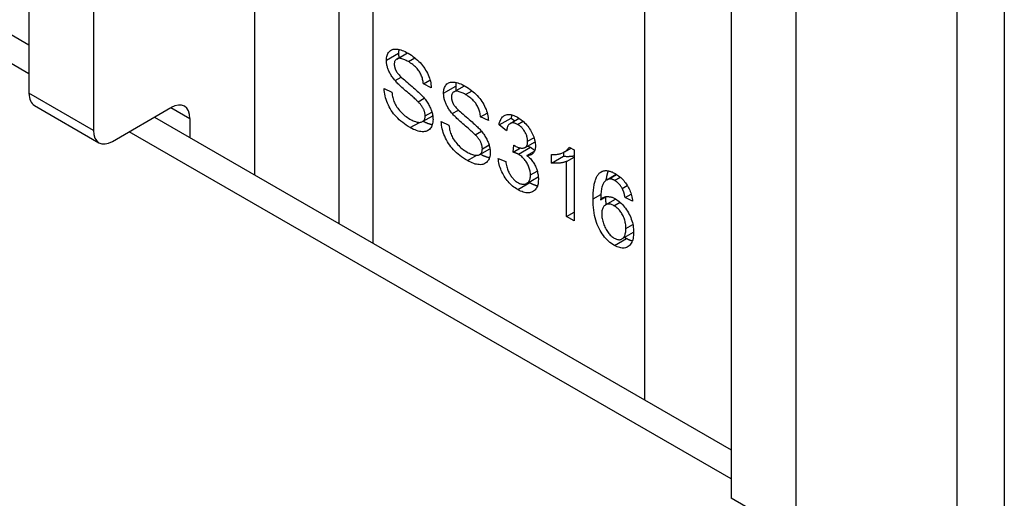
# Model space of a CAD drawing. Header units: inches. Extents: x 27 to 687, y 75 to 319.
# Tile 237 of 239: x 686.092 to 687.227, y 263.931 to 264.483. Entities that reach past the tile are written whole.
import ezdxf

# ---------------------------------------------------------------- set-up
doc = ezdxf.new("R2010")
doc.units = ezdxf.units.IN
doc.header["$MEASUREMENT"] = 0
doc.layers.add('Visible Edges(ANSI)', color=7, linetype='Continuous', lineweight=25)
doc.layers.add('Visible Tangent Edges(ANSI)', color=7, linetype='Continuous', lineweight=25)

msp = doc.modelspace()

# ---------------------------------------------------------------- linework, layer by layer
at = {"layer": 'Visible Edges(ANSI)'}
for p, q in [((640.567, 290.7442), (686.1029, 264.4541)), ((686.46, 265.2463), (686.46, 264.2479)), ((686.1029, 265.164), (686.1029, 264.3981)), ((686.1771, 265.1211), (686.1771, 264.3553)), ((687.2273, 264.9648), (687.2273, 262.9235)), ((686.9125, 264.6965), (686.9125, 263.9307)), ((686.9868, 264.6537), (686.9868, 263.8878)), ((686.5268, 264.4377), (686.5391, 264.4449)), ((686.525, 264.4128), (686.5321, 264.4168)), ((686.5576, 264.409), (686.5652, 264.4134)), ((686.5666, 264.4046), (686.5576, 264.409)), ((686.5123, 264.4035), (686.5212, 264.3993)), ((686.5927, 264.3997), (686.605, 264.4068)), ((686.5514, 264.3884), (686.5585, 264.3925)), ((686.1093, 264.3839), (686.1836, 264.3411)), ((686.1991, 264.3426), (686.2666, 264.3816)), ((686.5909, 264.3747), (686.598, 264.3788)), ((686.6235, 264.3709), (686.6311, 264.3753)), ((686.2475, 264.3706), (686.9125, 263.9866)), ((686.2885, 264.3689), (686.2885, 264.3469)), ((686.5566, 264.3654), (686.5683, 264.3722)), ((686.5782, 264.3655), (686.5871, 264.3612)), ((686.6325, 264.3666), (686.6235, 264.3709)), ((686.6448, 264.3616), (686.6587, 264.3696)), ((686.6575, 264.3632), (686.668, 264.3693)), ((686.6587, 264.3696), (686.6629, 264.3663)), ((686.6173, 264.3503), (686.6244, 264.3545)), ((686.6534, 264.3548), (686.6448, 264.3616)), ((686.675, 264.3356), (686.6863, 264.3421)), ((686.6225, 264.3274), (686.6342, 264.3341)), ((686.661, 264.3301), (686.6619, 264.3384)), ((686.661, 264.3301), (686.6695, 264.335)), ((686.677, 264.3264), (686.6857, 264.3315)), ((686.7193, 264.3301), (686.7193, 264.3256)), ((686.7201, 264.3305), (686.7277, 264.3349)), ((686.7258, 264.336), (686.7314, 264.3327)), ((686.7314, 264.3327), (686.7314, 264.2508)), ((686.6439, 264.323), (686.6526, 264.3193)), ((686.7054, 264.3176), (686.7054, 264.3273)), ((686.7054, 264.3176), (686.7193, 264.3256)), ((686.7227, 264.3196), (686.7314, 264.3246)), ((686.7227, 264.2558), (686.7227, 264.3196)), ((686.6767, 264.2941), (686.6901, 264.3018)), ((686.7689, 264.2983), (686.78, 264.3047)), ((686.7709, 264.2991), (686.7803, 264.3045)), ((686.7869, 264.2882), (686.7927, 264.2916)), ((686.7619, 264.2752), (686.7683, 264.2789)), ((686.7675, 264.2694), (686.7792, 264.2761)), ((686.7902, 264.2777), (686.7971, 264.2817)), ((686.7988, 264.2735), (686.7902, 264.2777)), ((686.7227, 264.2558), (686.7314, 264.2608)), ((686.7314, 264.2508), (686.7227, 264.2558)), ((686.7865, 264.2301), (686.8, 264.238))]:
    msp.add_line(p, q, dxfattribs=at)
at = {"layer": 'Visible Edges(ANSI)', "flags": 128}
for points in [[(686.515, 264.4363), (686.515, 264.4378), (686.5152, 264.4392), (686.5154, 264.4406), (686.5157, 264.4418), (686.5162, 264.443), (686.5167, 264.4441), (686.5173, 264.4452), (686.518, 264.4461), (686.5188, 264.4469), (686.5197, 264.4476), (686.5207, 264.4482), (686.5218, 264.4487), (686.5229, 264.449), (686.5242, 264.4491), (686.5255, 264.4492), (686.5269, 264.4491), (686.5284, 264.4489), (686.5299, 264.4486), (686.5315, 264.4482), (686.5331, 264.4477), (686.5347, 264.447), (686.5364, 264.4463), (686.5382, 264.4454), (686.5399, 264.4444)], [(686.5293, 264.4487), (686.5293, 264.4486), (686.5293, 264.4484), (686.5292, 264.4482), (686.5292, 264.4481), (686.5292, 264.4479), (686.5291, 264.4477), (686.5291, 264.4475), (686.5291, 264.4474), (686.5291, 264.4472), (686.529, 264.447), (686.529, 264.4468), (686.529, 264.4466), (686.529, 264.4464), (686.529, 264.4463), (686.529, 264.4461), (686.5289, 264.4459), (686.5289, 264.4457), (686.5289, 264.4455), (686.5289, 264.4453), (686.5289, 264.4451), (686.5289, 264.4449), (686.5289, 264.4447), (686.5289, 264.4445), (686.5289, 264.4443)], [(686.5289, 264.4443), (686.5289, 264.4441), (686.5289, 264.4439), (686.5289, 264.4437), (686.5289, 264.4435), (686.5289, 264.4433), (686.5289, 264.4431), (686.5289, 264.4429), (686.5289, 264.4426), (686.529, 264.4424), (686.529, 264.4422), (686.529, 264.442), (686.529, 264.4418), (686.529, 264.4416), (686.5291, 264.4414), (686.5291, 264.4412), (686.5291, 264.4409), (686.5291, 264.4407), (686.5292, 264.4405), (686.5292, 264.4403), (686.5292, 264.4401), (686.5293, 264.4399), (686.5293, 264.4397), (686.5293, 264.4394), (686.5294, 264.4392)], [(686.5399, 264.4444), (686.5419, 264.4432), (686.5437, 264.442), (686.5456, 264.4407), (686.5473, 264.4394), (686.549, 264.438), (686.5507, 264.4365), (686.5523, 264.435), (686.5538, 264.4335), (686.5553, 264.4318), (686.5566, 264.4302), (686.5579, 264.4285), (686.5591, 264.4268), (686.5602, 264.425), (686.5613, 264.4232), (686.5622, 264.4214), (686.5631, 264.4195), (686.5638, 264.4176), (686.5645, 264.4157), (686.5651, 264.4139), (686.5656, 264.412), (686.566, 264.4101), (686.5663, 264.4083), (686.5664, 264.4065), (686.5666, 264.4046)], [(686.525, 264.4128), (686.5242, 264.4138), (686.5234, 264.4148), (686.5226, 264.4157), (686.5219, 264.4167), (686.5212, 264.4177), (686.5206, 264.4187), (686.52, 264.4197), (686.5194, 264.4207), (686.5189, 264.4217), (686.5184, 264.4227), (686.5179, 264.4237), (686.5175, 264.4247), (686.5171, 264.4257), (686.5167, 264.4267), (686.5164, 264.4277), (686.5161, 264.4286), (686.5158, 264.4296), (686.5156, 264.4306), (686.5154, 264.4316), (686.5152, 264.4325), (686.5151, 264.4335), (686.515, 264.4344), (686.515, 264.4353), (686.515, 264.4363)], [(686.5403, 264.4347), (686.5389, 264.4354), (686.5376, 264.4361), (686.5363, 264.4367), (686.5351, 264.4372), (686.534, 264.4377), (686.5329, 264.438), (686.5319, 264.4383), (686.531, 264.4384), (686.5301, 264.4385), (686.5293, 264.4385), (686.5286, 264.4384), (686.5279, 264.4382), (686.5273, 264.438), (686.5267, 264.4377), (686.5262, 264.4373), (686.5257, 264.4369), (686.5253, 264.4365), (686.525, 264.436), (686.5247, 264.4354), (686.5244, 264.4348), (686.5242, 264.4341), (686.5241, 264.4334), (686.524, 264.4326), (686.524, 264.4318)], [(686.524, 264.4318), (686.524, 264.4315), (686.524, 264.4311), (686.524, 264.4307), (686.5241, 264.4304), (686.5241, 264.43), (686.5241, 264.4296), (686.5242, 264.4293), (686.5243, 264.4289), (686.5244, 264.4285), (686.5245, 264.4281), (686.5246, 264.4278), (686.5247, 264.4274), (686.5248, 264.427), (686.5249, 264.4267), (686.525, 264.4263), (686.5252, 264.4259), (686.5254, 264.4256), (686.5255, 264.4252), (686.5257, 264.4248), (686.5259, 264.4244), (686.5261, 264.4241), (686.5263, 264.4237), (686.5265, 264.4233), (686.5267, 264.423)], [(686.5576, 264.409), (686.5575, 264.4103), (686.5573, 264.4117), (686.557, 264.413), (686.5567, 264.4142), (686.5564, 264.4155), (686.556, 264.4167), (686.5556, 264.4179), (686.5551, 264.4191), (686.5546, 264.4203), (686.554, 264.4214), (686.5534, 264.4225), (686.5527, 264.4236), (686.552, 264.4246), (686.5512, 264.4256), (686.5503, 264.4266), (686.5495, 264.4276), (686.5485, 264.4286), (686.5475, 264.4295), (686.5464, 264.4304), (686.5453, 264.4313), (686.5442, 264.4322), (686.5429, 264.433), (686.5416, 264.4339), (686.5403, 264.4347)], [(686.5267, 264.423), (686.5272, 264.4222), (686.5279, 264.4214), (686.5286, 264.4204), (686.5295, 264.4195), (686.5305, 264.4184), (686.5316, 264.4173), (686.5329, 264.4161), (686.5343, 264.4148), (686.5357, 264.4135), (686.5373, 264.412), (686.5391, 264.4105), (686.5409, 264.409), (686.5428, 264.4074), (686.5445, 264.4059), (686.5462, 264.4045), (686.5478, 264.4031), (686.5492, 264.4018), (686.5506, 264.4006), (686.5518, 264.3994), (686.553, 264.3984), (686.5541, 264.3973), (686.555, 264.3964), (686.5559, 264.3955), (686.5566, 264.3947)], [(686.5514, 264.3884), (686.5508, 264.3889), (686.5502, 264.3895), (686.5495, 264.3902), (686.5487, 264.391), (686.5478, 264.3918), (686.5468, 264.3927), (686.5457, 264.3937), (686.5445, 264.3947), (686.5432, 264.3959), (686.5418, 264.3971), (686.5403, 264.3984), (686.5387, 264.3997), (686.5371, 264.4011), (686.5356, 264.4024), (686.5342, 264.4037), (686.5328, 264.4049), (686.5316, 264.406), (686.5304, 264.4071), (686.5293, 264.4082), (686.5283, 264.4092), (686.5273, 264.4102), (686.5265, 264.4111), (686.5257, 264.412), (686.525, 264.4128)], [(686.5809, 264.3982), (686.5809, 264.3997), (686.5811, 264.4012), (686.5813, 264.4025), (686.5816, 264.4038), (686.5821, 264.405), (686.5826, 264.4061), (686.5832, 264.4071), (686.5839, 264.408), (686.5847, 264.4089), (686.5856, 264.4096), (686.5866, 264.4102), (686.5877, 264.4106), (686.5888, 264.4109), (686.5901, 264.4111), (686.5914, 264.4111), (686.5928, 264.4111), (686.5943, 264.4109), (686.5958, 264.4106), (686.5974, 264.4101), (686.599, 264.4096), (686.6007, 264.409), (686.6023, 264.4082), (686.6041, 264.4073), (686.6058, 264.4063)], [(686.5953, 264.4107), (686.5952, 264.4105), (686.5952, 264.4103), (686.5952, 264.4102), (686.5951, 264.41), (686.5951, 264.4098), (686.5951, 264.4097), (686.595, 264.4095), (686.595, 264.4093), (686.595, 264.4091), (686.595, 264.4089), (686.5949, 264.4088), (686.5949, 264.4086), (686.5949, 264.4084), (686.5949, 264.4082), (686.5949, 264.408), (686.5949, 264.4078), (686.5948, 264.4076), (686.5948, 264.4074), (686.5948, 264.4072), (686.5948, 264.4071), (686.5948, 264.4069), (686.5948, 264.4067), (686.5948, 264.4065), (686.5948, 264.4063)], [(686.5425, 264.3585), (686.5402, 264.3599), (686.5379, 264.3613), (686.5357, 264.3628), (686.5337, 264.3644), (686.5317, 264.366), (686.5298, 264.3676), (686.5281, 264.3693), (686.5264, 264.371), (686.5248, 264.3728), (686.5233, 264.3746), (686.5219, 264.3765), (686.5206, 264.3784), (686.5194, 264.3804), (686.5183, 264.3824), (686.5172, 264.3844), (686.5162, 264.3866), (686.5154, 264.3887), (686.5146, 264.3909), (686.514, 264.393), (686.5134, 264.3951), (686.513, 264.3972), (686.5127, 264.3993), (686.5124, 264.4014), (686.5123, 264.4035)], [(686.5212, 264.3993), (686.5214, 264.3977), (686.5216, 264.3961), (686.5219, 264.3946), (686.5222, 264.3931), (686.5226, 264.3916), (686.5231, 264.3902), (686.5236, 264.3888), (686.5241, 264.3875), (686.5247, 264.3862), (686.5254, 264.3849), (686.5262, 264.3836), (686.527, 264.3823), (686.528, 264.381), (686.529, 264.3797), (686.5301, 264.3784), (686.5312, 264.3771), (686.5324, 264.3758), (686.5337, 264.3746), (686.535, 264.3734), (686.5363, 264.3723), (686.5377, 264.3712), (686.5391, 264.3702), (686.5406, 264.3693), (686.5421, 264.3684)], [(686.5909, 264.3747), (686.5901, 264.3757), (686.5893, 264.3767), (686.5885, 264.3777), (686.5878, 264.3787), (686.5871, 264.3797), (686.5865, 264.3807), (686.5859, 264.3817), (686.5853, 264.3827), (686.5848, 264.3837), (686.5843, 264.3847), (686.5838, 264.3857), (686.5834, 264.3867), (686.583, 264.3876), (686.5826, 264.3886), (686.5823, 264.3896), (686.582, 264.3906), (686.5817, 264.3916), (686.5815, 264.3925), (686.5813, 264.3935), (686.5812, 264.3945), (686.581, 264.3954), (686.581, 264.3964), (686.5809, 264.3973), (686.5809, 264.3982)], [(686.6062, 264.3966), (686.6048, 264.3974), (686.6035, 264.3981), (686.6022, 264.3987), (686.6011, 264.3992), (686.5999, 264.3996), (686.5989, 264.4), (686.5979, 264.4002), (686.5969, 264.4004), (686.596, 264.4005), (686.5952, 264.4004), (686.5945, 264.4004), (686.5938, 264.4002), (686.5932, 264.3999), (686.5926, 264.3996), (686.5921, 264.3993), (686.5916, 264.3989), (686.5912, 264.3984), (686.5909, 264.3979), (686.5906, 264.3973), (686.5903, 264.3967), (686.5901, 264.3961), (686.59, 264.3954), (686.5899, 264.3946), (686.5899, 264.3938)], [(686.5948, 264.4063), (686.5948, 264.4061), (686.5948, 264.4058), (686.5948, 264.4056), (686.5948, 264.4054), (686.5948, 264.4052), (686.5948, 264.405), (686.5948, 264.4048), (686.5949, 264.4046), (686.5949, 264.4044), (686.5949, 264.4042), (686.5949, 264.404), (686.5949, 264.4037), (686.595, 264.4035), (686.595, 264.4033), (686.595, 264.4031), (686.595, 264.4029), (686.5951, 264.4027), (686.5951, 264.4025), (686.5951, 264.4023), (686.5952, 264.402), (686.5952, 264.4018), (686.5952, 264.4016), (686.5953, 264.4014), (686.5953, 264.4012)], [(686.6058, 264.4063), (686.6078, 264.4052), (686.6097, 264.404), (686.6115, 264.4027), (686.6132, 264.4013), (686.615, 264.3999), (686.6166, 264.3985), (686.6182, 264.397), (686.6197, 264.3954), (686.6212, 264.3938), (686.6226, 264.3921), (686.6238, 264.3904), (686.625, 264.3887), (686.6262, 264.387), (686.6272, 264.3852), (686.6281, 264.3833), (686.629, 264.3814), (686.6298, 264.3796), (686.6304, 264.3777), (686.631, 264.3758), (686.6315, 264.3739), (686.6319, 264.3721), (686.6322, 264.3702), (686.6324, 264.3684), (686.6325, 264.3666)], [(686.6235, 264.3709), (686.6234, 264.3723), (686.6232, 264.3736), (686.6229, 264.3749), (686.6227, 264.3762), (686.6223, 264.3774), (686.6219, 264.3787), (686.6215, 264.3799), (686.621, 264.381), (686.6205, 264.3822), (686.6199, 264.3833), (686.6193, 264.3844), (686.6186, 264.3855), (686.6179, 264.3866), (686.6171, 264.3876), (686.6163, 264.3886), (686.6154, 264.3896), (686.6144, 264.3905), (686.6134, 264.3915), (686.6124, 264.3924), (686.6112, 264.3933), (686.6101, 264.3941), (686.6088, 264.395), (686.6076, 264.3958), (686.6062, 264.3966)], [(686.5597, 264.3721), (686.5596, 264.3727), (686.5596, 264.3734), (686.5595, 264.374), (686.5594, 264.3747), (686.5593, 264.3753), (686.5592, 264.376), (686.559, 264.3766), (686.5588, 264.3773), (686.5586, 264.3779), (686.5583, 264.3786), (686.558, 264.3793), (686.5577, 264.3799), (686.5574, 264.3806), (686.557, 264.3813), (686.5566, 264.3819), (686.5562, 264.3826), (686.5557, 264.3833), (686.5552, 264.384), (686.5546, 264.3847), (686.5541, 264.3854), (686.5534, 264.3862), (686.5528, 264.3869), (686.5521, 264.3876), (686.5514, 264.3884)], [(686.5566, 264.3947), (686.5576, 264.3935), (686.5586, 264.3924), (686.5595, 264.3913), (686.5604, 264.3901), (686.5612, 264.389), (686.562, 264.3879), (686.5627, 264.3867), (686.5634, 264.3856), (686.564, 264.3845), (686.5646, 264.3833), (686.5652, 264.3822), (686.5657, 264.3811), (686.5662, 264.38), (686.5666, 264.3789), (686.567, 264.3777), (686.5673, 264.3766), (686.5677, 264.3755), (686.5679, 264.3744), (686.5681, 264.3733), (686.5683, 264.3722), (686.5685, 264.3711), (686.5686, 264.37), (686.5686, 264.3689), (686.5687, 264.3678)], [(686.5899, 264.3938), (686.5899, 264.3934), (686.5899, 264.393), (686.5899, 264.3927), (686.59, 264.3923), (686.59, 264.3919), (686.5901, 264.3916), (686.5901, 264.3912), (686.5902, 264.3908), (686.5903, 264.3905), (686.5904, 264.3901), (686.5905, 264.3897), (686.5906, 264.3894), (686.5907, 264.389), (686.5908, 264.3886), (686.591, 264.3882), (686.5911, 264.3879), (686.5913, 264.3875), (686.5914, 264.3871), (686.5916, 264.3868), (686.5918, 264.3864), (686.592, 264.386), (686.5922, 264.3857), (686.5924, 264.3853), (686.5926, 264.3849)], [(686.5926, 264.3849), (686.5932, 264.3841), (686.5938, 264.3833), (686.5946, 264.3824), (686.5954, 264.3814), (686.5964, 264.3803), (686.5976, 264.3792), (686.5988, 264.378), (686.6002, 264.3767), (686.6017, 264.3754), (686.6033, 264.374), (686.605, 264.3725), (686.6068, 264.3709), (686.6087, 264.3694), (686.6105, 264.3679), (686.6121, 264.3664), (686.6137, 264.3651), (686.6151, 264.3638), (686.6165, 264.3625), (686.6178, 264.3614), (686.6189, 264.3603), (686.62, 264.3593), (686.6209, 264.3583), (686.6218, 264.3574), (686.6225, 264.3566)], [(686.6173, 264.3503), (686.6167, 264.3509), (686.6161, 264.3515), (686.6154, 264.3522), (686.6146, 264.3529), (686.6137, 264.3537), (686.6127, 264.3546), (686.6116, 264.3556), (686.6104, 264.3567), (686.6091, 264.3578), (686.6077, 264.359), (686.6062, 264.3603), (686.6046, 264.3617), (686.603, 264.363), (686.6015, 264.3643), (686.6001, 264.3656), (686.5988, 264.3668), (686.5975, 264.368), (686.5963, 264.3691), (686.5952, 264.3702), (686.5942, 264.3712), (686.5932, 264.3721), (686.5924, 264.373), (686.5916, 264.3739), (686.5909, 264.3747)], [(686.6448, 264.3616), (686.6451, 264.3631), (686.6454, 264.3645), (686.6458, 264.3657), (686.6463, 264.3669), (686.6468, 264.368), (686.6474, 264.369), (686.648, 264.3699), (686.6487, 264.3708), (686.6494, 264.3715), (686.6502, 264.3721), (686.6511, 264.3726), (686.652, 264.373), (686.653, 264.3734), (686.654, 264.3736), (686.655, 264.3737), (686.6561, 264.3738), (686.6572, 264.3737), (686.6583, 264.3735), (686.6595, 264.3733), (686.6607, 264.3729), (686.662, 264.3725), (686.6633, 264.3719), (686.6647, 264.3712), (686.666, 264.3705)], [(686.6596, 264.3733), (686.6595, 264.3731), (686.6595, 264.373), (686.6594, 264.3728), (686.6594, 264.3727), (686.6593, 264.3726), (686.6593, 264.3724), (686.6593, 264.3723), (686.6592, 264.3721), (686.6592, 264.372), (686.6591, 264.3718), (686.6591, 264.3717), (686.6591, 264.3715), (686.659, 264.3714), (686.659, 264.3712), (686.659, 264.3711), (686.6589, 264.3709), (686.6589, 264.3708), (686.6589, 264.3706), (686.6588, 264.3704), (686.6588, 264.3703), (686.6588, 264.3701), (686.6587, 264.37), (686.6587, 264.3698), (686.6587, 264.3696)], [(686.5421, 264.3684), (686.5434, 264.3676), (686.5447, 264.367), (686.5459, 264.3664), (686.5471, 264.3659), (686.5483, 264.3655), (686.5494, 264.3652), (686.5505, 264.3649), (686.5515, 264.3647), (686.5525, 264.3646), (686.5535, 264.3646), (686.5543, 264.3647), (686.5551, 264.3648), (686.5559, 264.3651), (686.5565, 264.3654), (686.5571, 264.3658), (686.5577, 264.3662), (686.5581, 264.3668), (686.5585, 264.3674), (686.5589, 264.368), (686.5592, 264.3687), (686.5594, 264.3695), (686.5595, 264.3703), (686.5596, 264.3712), (686.5597, 264.3721)], [(686.5687, 264.3678), (686.5686, 264.3662), (686.5685, 264.3647), (686.5682, 264.3633), (686.5678, 264.362), (686.5674, 264.3607), (686.5668, 264.3595), (686.5662, 264.3584), (686.5654, 264.3574), (686.5646, 264.3565), (686.5636, 264.3557), (686.5626, 264.3551), (686.5615, 264.3546), (686.5603, 264.3542), (686.559, 264.3539), (686.5576, 264.3538), (686.5561, 264.3538), (686.5546, 264.3539), (686.553, 264.3542), (686.5514, 264.3546), (686.5497, 264.3551), (686.548, 264.3558), (686.5462, 264.3565), (686.5444, 264.3574), (686.5425, 264.3585)], [(686.5575, 264.3659), (686.5579, 264.3657), (686.5584, 264.3654), (686.5589, 264.3652), (686.5593, 264.365), (686.5598, 264.3647), (686.5602, 264.3645), (686.5607, 264.3643), (686.5611, 264.3641), (686.5616, 264.3639), (686.562, 264.3637), (686.5625, 264.3636), (686.5629, 264.3634), (686.5633, 264.3633), (686.5637, 264.3631), (686.5642, 264.363), (686.5646, 264.3628), (686.565, 264.3627), (686.5654, 264.3626), (686.5659, 264.3625), (686.5663, 264.3624), (686.5667, 264.3623), (686.5671, 264.3622), (686.5675, 264.3621), (686.5679, 264.3621)], [(686.6084, 264.3204), (686.6061, 264.3218), (686.6038, 264.3233), (686.6016, 264.3248), (686.5996, 264.3263), (686.5976, 264.3279), (686.5957, 264.3295), (686.594, 264.3312), (686.5923, 264.3329), (686.5907, 264.3347), (686.5893, 264.3365), (686.5879, 264.3384), (686.5865, 264.3403), (686.5853, 264.3423), (686.5842, 264.3443), (686.5831, 264.3464), (686.5822, 264.3485), (686.5813, 264.3507), (686.5805, 264.3528), (686.5799, 264.3549), (686.5793, 264.3571), (686.5789, 264.3592), (686.5786, 264.3613), (686.5784, 264.3634), (686.5782, 264.3655)], [(686.6662, 264.3622), (686.6654, 264.3626), (686.6646, 264.363), (686.6638, 264.3633), (686.663, 264.3636), (686.6623, 264.3638), (686.6616, 264.3639), (686.6609, 264.364), (686.6602, 264.364), (686.6596, 264.3639), (686.6589, 264.3638), (686.6583, 264.3636), (686.6578, 264.3634), (686.6572, 264.363), (686.6567, 264.3626), (686.6562, 264.3622), (686.6558, 264.3616), (686.6554, 264.361), (686.655, 264.3604), (686.6547, 264.3596), (686.6543, 264.3588), (686.6541, 264.3579), (686.6538, 264.3569), (686.6536, 264.3559), (686.6534, 264.3548)], [(686.666, 264.3705), (686.6675, 264.3696), (686.6689, 264.3687), (686.6702, 264.3676), (686.6716, 264.3666), (686.6729, 264.3654), (686.6742, 264.3642), (686.6755, 264.3628), (686.6767, 264.3615), (686.6779, 264.36), (686.679, 264.3586), (686.68, 264.3571), (686.681, 264.3556), (686.6819, 264.3541), (686.6827, 264.3525), (686.6835, 264.3509), (686.6842, 264.3493), (686.6848, 264.3477), (686.6853, 264.3462), (686.6857, 264.3446), (686.6861, 264.3431), (686.6864, 264.3416), (686.6866, 264.3402), (686.6867, 264.3388), (686.6867, 264.3374)], [(686.6778, 264.3427), (686.6778, 264.3436), (686.6777, 264.3446), (686.6776, 264.3455), (686.6774, 264.3464), (686.6772, 264.3473), (686.677, 264.3482), (686.6767, 264.3492), (686.6764, 264.3501), (686.676, 264.351), (686.6755, 264.3519), (686.6751, 264.3528), (686.6746, 264.3537), (686.674, 264.3546), (686.6734, 264.3555), (686.6728, 264.3563), (686.6722, 264.3571), (686.6715, 264.3579), (686.6709, 264.3586), (686.6701, 264.3593), (686.6694, 264.3599), (686.6686, 264.3605), (686.6679, 264.3611), (686.667, 264.3617), (686.6662, 264.3622)], [(686.5871, 264.3612), (686.5873, 264.3596), (686.5875, 264.358), (686.5878, 264.3565), (686.5881, 264.355), (686.5885, 264.3536), (686.589, 264.3522), (686.5895, 264.3508), (686.59, 264.3495), (686.5906, 264.3481), (686.5913, 264.3468), (686.5921, 264.3455), (686.5929, 264.3442), (686.5939, 264.3429), (686.5949, 264.3416), (686.596, 264.3403), (686.5971, 264.339), (686.5984, 264.3377), (686.5996, 264.3365), (686.6009, 264.3353), (686.6023, 264.3342), (686.6036, 264.3332), (686.6051, 264.3322), (686.6065, 264.3312), (686.608, 264.3303)], [(686.6225, 264.3566), (686.6236, 264.3555), (686.6245, 264.3543), (686.6254, 264.3532), (686.6263, 264.3521), (686.6271, 264.3509), (686.6279, 264.3498), (686.6286, 264.3487), (686.6293, 264.3475), (686.63, 264.3464), (686.6306, 264.3453), (686.6311, 264.3442), (686.6316, 264.343), (686.6321, 264.3419), (686.6325, 264.3408), (686.6329, 264.3397), (686.6333, 264.3386), (686.6336, 264.3375), (686.6338, 264.3364), (686.6341, 264.3353), (686.6342, 264.3342), (686.6344, 264.3331), (686.6345, 264.332), (686.6345, 264.3309), (686.6346, 264.3298)], [(686.6256, 264.334), (686.6256, 264.3347), (686.6255, 264.3353), (686.6254, 264.336), (686.6254, 264.3366), (686.6252, 264.3373), (686.6251, 264.3379), (686.6249, 264.3386), (686.6247, 264.3392), (686.6245, 264.3399), (686.6242, 264.3405), (686.624, 264.3412), (686.6237, 264.3419), (686.6233, 264.3425), (686.6229, 264.3432), (686.6225, 264.3439), (686.6221, 264.3446), (686.6216, 264.3453), (686.6211, 264.346), (686.6205, 264.3467), (686.62, 264.3474), (686.6193, 264.3481), (686.6187, 264.3489), (686.618, 264.3496), (686.6173, 264.3503)], [(686.6633, 264.3374), (686.6643, 264.3369), (686.6652, 264.3365), (686.6661, 264.3361), (686.6669, 264.3357), (686.6678, 264.3354), (686.6686, 264.3352), (686.6694, 264.335), (686.6703, 264.3349), (686.6711, 264.3349), (686.6718, 264.3349), (686.6726, 264.3349), (686.6733, 264.335), (686.6741, 264.3352), (686.6747, 264.3354), (686.6753, 264.3358), (686.6758, 264.3362), (686.6763, 264.3367), (686.6767, 264.3373), (686.677, 264.338), (686.6773, 264.3388), (686.6775, 264.3396), (686.6777, 264.3406), (686.6778, 264.3416), (686.6778, 264.3427)], [(686.608, 264.3303), (686.6093, 264.3296), (686.6106, 264.3289), (686.6118, 264.3283), (686.613, 264.3279), (686.6142, 264.3274), (686.6153, 264.3271), (686.6164, 264.3269), (686.6175, 264.3267), (686.6185, 264.3266), (686.6194, 264.3266), (686.6202, 264.3266), (686.621, 264.3268), (686.6218, 264.327), (686.6224, 264.3273), (686.623, 264.3277), (686.6236, 264.3282), (686.624, 264.3287), (686.6244, 264.3293), (686.6248, 264.33), (686.6251, 264.3307), (686.6253, 264.3314), (686.6254, 264.3322), (686.6255, 264.3331), (686.6256, 264.334)], [(686.6346, 264.3298), (686.6345, 264.3282), (686.6344, 264.3267), (686.6341, 264.3252), (686.6338, 264.3239), (686.6333, 264.3226), (686.6327, 264.3215), (686.6321, 264.3204), (686.6313, 264.3193), (686.6305, 264.3184), (686.6295, 264.3177), (686.6285, 264.317), (686.6274, 264.3165), (686.6262, 264.3161), (686.6249, 264.3159), (686.6235, 264.3157), (686.622, 264.3158), (686.6205, 264.3159), (686.6189, 264.3162), (686.6173, 264.3165), (686.6156, 264.3171), (686.6139, 264.3177), (686.6121, 264.3185), (686.6103, 264.3194), (686.6084, 264.3204)], [(686.6234, 264.3279), (686.6238, 264.3276), (686.6243, 264.3274), (686.6248, 264.3271), (686.6252, 264.3269), (686.6257, 264.3267), (686.6261, 264.3265), (686.6266, 264.3263), (686.627, 264.3261), (686.6275, 264.3259), (686.6279, 264.3257), (686.6284, 264.3255), (686.6288, 264.3254), (686.6292, 264.3252), (686.6297, 264.3251), (686.6301, 264.3249), (686.6305, 264.3248), (686.6309, 264.3247), (686.6314, 264.3245), (686.6318, 264.3244), (686.6322, 264.3243), (686.6326, 264.3242), (686.633, 264.3242), (686.6334, 264.3241), (686.6338, 264.324)], [(686.6671, 264.3277), (686.6669, 264.3278), (686.6667, 264.3279), (686.6665, 264.3281), (686.6663, 264.3282), (686.6661, 264.3283), (686.6658, 264.3284), (686.6656, 264.3285), (686.6654, 264.3286), (686.6651, 264.3287), (686.6649, 264.3288), (686.6646, 264.3289), (686.6644, 264.329), (686.6641, 264.3291), (686.6639, 264.3292), (686.6636, 264.3293), (686.6633, 264.3294), (686.6631, 264.3295), (686.6628, 264.3296), (686.6625, 264.3297), (686.6622, 264.3298), (686.6619, 264.3299), (686.6616, 264.3299), (686.6613, 264.33), (686.661, 264.3301)], [(686.6619, 264.3384), (686.662, 264.3383), (686.6621, 264.3383), (686.6622, 264.3382), (686.6622, 264.3382), (686.6623, 264.3381), (686.6624, 264.3381), (686.6624, 264.338), (686.6625, 264.338), (686.6626, 264.3379), (686.6626, 264.3379), (686.6627, 264.3378), (686.6628, 264.3378), (686.6628, 264.3378), (686.6629, 264.3377), (686.6629, 264.3377), (686.663, 264.3377), (686.663, 264.3376), (686.6631, 264.3376), (686.6631, 264.3376), (686.6632, 264.3375), (686.6632, 264.3375), (686.6633, 264.3375), (686.6633, 264.3374), (686.6633, 264.3374)], [(686.6867, 264.3374), (686.6867, 264.3365), (686.6867, 264.3357), (686.6866, 264.3349), (686.6865, 264.3341), (686.6863, 264.3334), (686.6861, 264.3327), (686.6859, 264.332), (686.6856, 264.3314), (686.6854, 264.3308), (686.685, 264.3302), (686.6847, 264.3296), (686.6843, 264.3291), (686.6839, 264.3287), (686.6834, 264.3282), (686.6829, 264.3279), (686.6824, 264.3275), (686.6818, 264.3272), (686.6812, 264.327), (686.6806, 264.3268), (686.6799, 264.3266), (686.6793, 264.3265), (686.6785, 264.3264), (686.6778, 264.3264), (686.677, 264.3264)], [(686.6778, 264.3372), (686.678, 264.3372), (686.6781, 264.3371), (686.6783, 264.3371), (686.6784, 264.337), (686.6786, 264.337), (686.6787, 264.3369), (686.6788, 264.3368), (686.679, 264.3368), (686.6791, 264.3367), (686.6793, 264.3367), (686.6794, 264.3366), (686.6795, 264.3365), (686.6797, 264.3365), (686.6798, 264.3364), (686.6799, 264.3363), (686.6801, 264.3363), (686.6802, 264.3362), (686.6803, 264.3362), (686.6804, 264.3361), (686.6806, 264.336), (686.6807, 264.336), (686.6808, 264.3359), (686.6809, 264.3358), (686.681, 264.3358)], [(686.681, 264.3358), (686.6813, 264.3356), (686.6815, 264.3355), (686.6817, 264.3354), (686.6819, 264.3352), (686.6821, 264.3351), (686.6823, 264.3349), (686.6826, 264.3348), (686.6828, 264.3347), (686.683, 264.3345), (686.6832, 264.3344), (686.6834, 264.3342), (686.6836, 264.3341), (686.6838, 264.3339), (686.684, 264.3338), (686.6842, 264.3336), (686.6844, 264.3334), (686.6846, 264.3333), (686.6848, 264.3331), (686.685, 264.3329), (686.6852, 264.3328), (686.6854, 264.3326), (686.6856, 264.3324), (686.6857, 264.3322), (686.6859, 264.3321)], [(686.7054, 264.3273), (686.7066, 264.3273), (686.7078, 264.3273), (686.7089, 264.3273), (686.71, 264.3274), (686.7111, 264.3275), (686.7122, 264.3277), (686.7133, 264.3279), (686.7143, 264.3281), (686.7153, 264.3284), (686.7162, 264.3287), (686.7172, 264.3291), (686.7181, 264.3295), (686.719, 264.3299), (686.7198, 264.3304), (686.7206, 264.3308), (686.7214, 264.3313), (686.7221, 264.3318), (686.7228, 264.3324), (686.7234, 264.3329), (686.7239, 264.3335), (686.7245, 264.3341), (686.725, 264.3347), (686.7254, 264.3353), (686.7258, 264.336)], [(686.6664, 264.287), (686.6648, 264.2879), (686.6633, 264.2889), (686.6619, 264.2899), (686.6605, 264.2911), (686.6591, 264.2922), (686.6578, 264.2935), (686.6566, 264.2948), (686.6553, 264.2962), (686.6542, 264.2976), (686.653, 264.2991), (686.6519, 264.3007), (686.6509, 264.3023), (686.6499, 264.304), (686.649, 264.3056), (686.6482, 264.3073), (686.6474, 264.309), (686.6467, 264.3107), (686.6461, 264.3124), (686.6455, 264.3142), (686.6451, 264.3159), (686.6447, 264.3177), (686.6443, 264.3194), (686.6441, 264.3212), (686.6439, 264.323)], [(686.6526, 264.3193), (686.6528, 264.3177), (686.6531, 264.3162), (686.6535, 264.3148), (686.6538, 264.3134), (686.6542, 264.312), (686.6546, 264.3107), (686.655, 264.3095), (686.6555, 264.3083), (686.656, 264.3072), (686.6565, 264.3061), (686.6571, 264.305), (686.6577, 264.304), (686.6583, 264.3031), (686.6589, 264.3022), (686.6596, 264.3013), (686.6602, 264.3004), (686.6609, 264.2997), (686.6616, 264.2989), (686.6624, 264.2982), (686.6631, 264.2975), (686.6639, 264.2969), (686.6647, 264.2963), (686.6656, 264.2957), (686.6664, 264.2952)], [(686.681, 264.3039), (686.6809, 264.305), (686.6809, 264.3061), (686.6807, 264.3073), (686.6805, 264.3084), (686.6803, 264.3096), (686.68, 264.3107), (686.6796, 264.3119), (686.6792, 264.313), (686.6788, 264.3141), (686.6783, 264.3152), (686.6777, 264.3164), (686.6771, 264.3175), (686.6764, 264.3186), (686.6757, 264.3197), (686.675, 264.3207), (686.6742, 264.3216), (686.6734, 264.3225), (686.6726, 264.3234), (686.6718, 264.3242), (686.6709, 264.325), (686.67, 264.3258), (686.6691, 264.3265), (686.6681, 264.3271), (686.6671, 264.3277)], [(686.677, 264.3264), (686.678, 264.3255), (686.679, 264.3246), (686.68, 264.3237), (686.6809, 264.3227), (686.6817, 264.3217), (686.6826, 264.3206), (686.6834, 264.3196), (686.6841, 264.3185), (686.6848, 264.3174), (686.6855, 264.3162), (686.6861, 264.3151), (686.6867, 264.3139), (686.6873, 264.3127), (686.6878, 264.3114), (686.6882, 264.3102), (686.6887, 264.309), (686.689, 264.3077), (686.6893, 264.3065), (686.6896, 264.3052), (686.6898, 264.3039), (686.69, 264.3026), (686.6901, 264.3013), (686.6902, 264.3), (686.6902, 264.2987)], [(686.7227, 264.3196), (686.7222, 264.3194), (686.7216, 264.3191), (686.7211, 264.3189), (686.7204, 264.3187), (686.7198, 264.3185), (686.7191, 264.3183), (686.7184, 264.3181), (686.7177, 264.318), (686.7169, 264.3178), (686.7162, 264.3177), (686.7154, 264.3176), (686.7145, 264.3175), (686.7137, 264.3174), (686.7129, 264.3174), (686.712, 264.3173), (686.7112, 264.3173), (686.7105, 264.3173), (686.7097, 264.3173), (686.7089, 264.3173), (686.7082, 264.3173), (686.7075, 264.3173), (686.7068, 264.3174), (686.7061, 264.3175), (686.7054, 264.3176)], [(686.7193, 264.3256), (686.7197, 264.3255), (686.7202, 264.3255), (686.7207, 264.3254), (686.7211, 264.3254), (686.7216, 264.3254), (686.7221, 264.3253), (686.7225, 264.3253), (686.723, 264.3253), (686.7235, 264.3253), (686.724, 264.3253), (686.7245, 264.3253), (686.7251, 264.3253), (686.7256, 264.3253), (686.7261, 264.3254), (686.7266, 264.3254), (686.7272, 264.3254), (686.7277, 264.3255), (686.7283, 264.3255), (686.7288, 264.3256), (686.7294, 264.3256), (686.7299, 264.3257), (686.7304, 264.3258), (686.7309, 264.3259), (686.7314, 264.326)], [(686.7533, 264.2763), (686.7533, 264.2783), (686.7534, 264.2802), (686.7534, 264.282), (686.7535, 264.2837), (686.7536, 264.2854), (686.7538, 264.2871), (686.7539, 264.2887), (686.7541, 264.2902), (686.7544, 264.2917), (686.7546, 264.2931), (686.7549, 264.2944), (686.7552, 264.2957), (686.7555, 264.2969), (686.7559, 264.2981), (686.7563, 264.2992), (686.7567, 264.3002), (686.7571, 264.3012), (686.7576, 264.3021), (686.7581, 264.303), (686.7586, 264.3038), (686.7591, 264.3045), (686.7597, 264.3052), (686.7603, 264.3058), (686.7609, 264.3064)], [(686.7609, 264.3064), (686.7615, 264.3068), (686.762, 264.3072), (686.7626, 264.3076), (686.7632, 264.3079), (686.7638, 264.3082), (686.7645, 264.3084), (686.7651, 264.3086), (686.7658, 264.3087), (686.7665, 264.3088), (686.7672, 264.3089), (686.7679, 264.3089), (686.7686, 264.3089), (686.7694, 264.3088), (686.7701, 264.3087), (686.7709, 264.3086), (686.7717, 264.3084), (686.7725, 264.3082), (686.7734, 264.3079), (686.7742, 264.3076), (686.7751, 264.3073), (686.776, 264.3069), (686.7768, 264.3064), (686.7778, 264.306), (686.7787, 264.3054)], [(686.7708, 264.3086), (686.7706, 264.3083), (686.7705, 264.3079), (686.7703, 264.3075), (686.7702, 264.3071), (686.77, 264.3067), (686.7699, 264.3063), (686.7697, 264.3059), (686.7696, 264.3055), (686.7695, 264.3051), (686.7694, 264.3046), (686.7692, 264.3042), (686.7691, 264.3037), (686.769, 264.3032), (686.7689, 264.3028), (686.7688, 264.3023), (686.7687, 264.3018), (686.7686, 264.3013), (686.7685, 264.3008), (686.7684, 264.3003), (686.7683, 264.2998), (686.7682, 264.2993), (686.7681, 264.2987), (686.7681, 264.2982), (686.768, 264.2976)], [(686.7787, 264.3054), (686.7801, 264.3046), (686.7814, 264.3037), (686.7827, 264.3028), (686.7839, 264.3018), (686.7851, 264.3008), (686.7863, 264.2997), (686.7874, 264.2986), (686.7885, 264.2974), (686.7895, 264.2961), (686.7905, 264.2948), (686.7915, 264.2935), (686.7924, 264.2921), (686.7932, 264.2907), (686.794, 264.2892), (686.7948, 264.2878), (686.7955, 264.2863), (686.7961, 264.2848), (686.7966, 264.2832), (686.7971, 264.2816), (686.7976, 264.2801), (686.798, 264.2785), (686.7983, 264.2768), (686.7986, 264.2752), (686.7988, 264.2735)], [(686.6664, 264.2952), (686.6674, 264.2947), (686.6684, 264.2942), (686.6694, 264.2938), (686.6703, 264.2935), (686.6712, 264.2933), (686.6721, 264.2932), (686.6729, 264.2931), (686.6737, 264.2932), (686.6745, 264.2933), (686.6753, 264.2935), (686.6761, 264.2938), (686.6768, 264.2941), (686.6774, 264.2946), (686.6781, 264.2951), (686.6786, 264.2957), (686.6791, 264.2963), (686.6795, 264.297), (686.6799, 264.2978), (686.6802, 264.2987), (686.6805, 264.2996), (686.6807, 264.3005), (686.6809, 264.3016), (686.6809, 264.3027), (686.681, 264.3039)], [(686.6902, 264.2987), (686.6901, 264.297), (686.69, 264.2954), (686.6898, 264.2938), (686.6894, 264.2924), (686.689, 264.2911), (686.6885, 264.2899), (686.6879, 264.2887), (686.6872, 264.2877), (686.6864, 264.2868), (686.6855, 264.2859), (686.6845, 264.2852), (686.6834, 264.2845), (686.6823, 264.284), (686.6811, 264.2836), (686.6798, 264.2834), (686.6785, 264.2832), (686.6772, 264.2832), (686.6758, 264.2834), (686.6743, 264.2836), (686.6728, 264.284), (686.6713, 264.2846), (686.6697, 264.2852), (686.6681, 264.286), (686.6664, 264.287)], [(686.6793, 264.2956), (686.6793, 264.2956), (686.6794, 264.2955), (686.6794, 264.2955), (686.6794, 264.2955), (686.6795, 264.2955), (686.6795, 264.2954), (686.6796, 264.2954), (686.6796, 264.2954), (686.6797, 264.2954), (686.6797, 264.2953), (686.6797, 264.2953), (686.6798, 264.2953), (686.6798, 264.2953), (686.6799, 264.2952), (686.6799, 264.2952), (686.6799, 264.2952), (686.68, 264.2952), (686.68, 264.2951), (686.6801, 264.2951), (686.6801, 264.2951), (686.6802, 264.2951), (686.6802, 264.295), (686.6802, 264.295), (686.6803, 264.295)], [(686.6803, 264.295), (686.6807, 264.2948), (686.6811, 264.2945), (686.6815, 264.2943), (686.6819, 264.2941), (686.6823, 264.2939), (686.6826, 264.2937), (686.683, 264.2935), (686.6834, 264.2934), (686.6838, 264.2932), (686.6842, 264.293), (686.6845, 264.2929), (686.6849, 264.2927), (686.6853, 264.2926), (686.6857, 264.2924), (686.686, 264.2923), (686.6864, 264.2922), (686.6867, 264.2921), (686.6871, 264.292), (686.6874, 264.2919), (686.6878, 264.2918), (686.6881, 264.2917), (686.6885, 264.2916), (686.6888, 264.2916), (686.6892, 264.2915)], [(686.7709, 264.2991), (686.7702, 264.2989), (686.7696, 264.2986), (686.7689, 264.2983), (686.7683, 264.2979), (686.7678, 264.2974), (686.7672, 264.2969), (686.7667, 264.2964), (686.7662, 264.2958), (686.7657, 264.2951), (686.7652, 264.2944), (686.7648, 264.2936), (686.7644, 264.2927), (686.764, 264.2918), (686.7637, 264.2908), (686.7634, 264.2896), (686.7631, 264.2884), (686.7628, 264.2871), (686.7626, 264.2857), (686.7624, 264.2842), (686.7622, 264.2826), (686.7621, 264.2809), (686.762, 264.2791), (686.762, 264.2772), (686.7619, 264.2752)], [(686.7781, 264.2975), (686.7778, 264.2977), (686.7775, 264.2979), (686.7771, 264.2981), (686.7768, 264.2982), (686.7765, 264.2984), (686.7761, 264.2985), (686.7758, 264.2987), (686.7755, 264.2988), (686.7752, 264.2989), (686.7749, 264.299), (686.7746, 264.299), (686.7743, 264.2991), (686.7739, 264.2992), (686.7737, 264.2992), (686.7734, 264.2993), (686.7731, 264.2993), (686.7728, 264.2993), (686.7725, 264.2993), (686.7722, 264.2993), (686.7719, 264.2993), (686.7717, 264.2992), (686.7714, 264.2992), (686.7711, 264.2991), (686.7709, 264.2991)], [(686.7869, 264.2882), (686.7866, 264.2887), (686.7863, 264.2892), (686.786, 264.2897), (686.7856, 264.2902), (686.7853, 264.2907), (686.785, 264.2912), (686.7847, 264.2916), (686.7843, 264.2921), (686.784, 264.2925), (686.7836, 264.2929), (686.7833, 264.2933), (686.7829, 264.2937), (686.7825, 264.2941), (686.7822, 264.2945), (686.7818, 264.2948), (686.7814, 264.2952), (686.781, 264.2955), (686.7806, 264.2958), (686.7802, 264.2961), (686.7798, 264.2964), (686.7794, 264.2967), (686.779, 264.297), (686.7786, 264.2973), (686.7781, 264.2975)], [(686.7902, 264.2777), (686.7901, 264.2782), (686.79, 264.2787), (686.7899, 264.2793), (686.7897, 264.2798), (686.7896, 264.2803), (686.7895, 264.2808), (686.7894, 264.2813), (686.7893, 264.2818), (686.7891, 264.2822), (686.789, 264.2827), (686.7889, 264.2831), (686.7887, 264.2836), (686.7886, 264.284), (686.7885, 264.2844), (686.7883, 264.2849), (686.7882, 264.2853), (686.788, 264.2857), (686.7879, 264.2861), (686.7877, 264.2864), (686.7876, 264.2868), (686.7874, 264.2872), (686.7872, 264.2875), (686.787, 264.2879), (686.7869, 264.2882)], [(686.7779, 264.2226), (686.7761, 264.2237), (686.7744, 264.2249), (686.7727, 264.2261), (686.7711, 264.2275), (686.7695, 264.229), (686.768, 264.2306), (686.7665, 264.2322), (686.7652, 264.234), (686.7638, 264.2359), (686.7625, 264.2378), (686.7613, 264.2399), (686.7601, 264.242), (686.759, 264.2443), (686.7581, 264.2466), (686.7571, 264.2491), (686.7563, 264.2517), (686.7556, 264.2544), (686.755, 264.2572), (686.7545, 264.2601), (686.7541, 264.2631), (686.7537, 264.2663), (686.7535, 264.2695), (686.7533, 264.2729), (686.7533, 264.2763)], [(686.7619, 264.2752), (686.7625, 264.2758), (686.763, 264.2764), (686.7636, 264.2769), (686.7642, 264.2773), (686.7648, 264.2777), (686.7654, 264.278), (686.7661, 264.2783), (686.7667, 264.2786), (686.7674, 264.2788), (686.7681, 264.2789), (686.7689, 264.279), (686.7696, 264.279), (686.7704, 264.279), (686.7711, 264.2789), (686.7719, 264.2788), (686.7727, 264.2787), (686.7735, 264.2785), (686.7743, 264.2783), (686.7751, 264.2781), (686.7759, 264.2778), (686.7767, 264.2774), (686.7775, 264.2771), (686.7783, 264.2766), (686.7791, 264.2762)], [(686.7674, 264.2784), (686.7674, 264.278), (686.7674, 264.2776), (686.7674, 264.2772), (686.7674, 264.2769), (686.7675, 264.2765), (686.7675, 264.2761), (686.7675, 264.2758), (686.7676, 264.2754), (686.7676, 264.275), (686.7676, 264.2747), (686.7676, 264.2743), (686.7677, 264.2739), (686.7677, 264.2736), (686.7677, 264.2732), (686.7678, 264.2729), (686.7678, 264.2725), (686.7679, 264.2722), (686.7679, 264.2718), (686.7679, 264.2715), (686.768, 264.2711), (686.768, 264.2708), (686.7681, 264.2704), (686.7681, 264.2701), (686.7682, 264.2697)], [(686.7791, 264.2762), (686.7805, 264.2753), (686.7819, 264.2744), (686.7833, 264.2733), (686.7846, 264.2722), (686.7859, 264.271), (686.7872, 264.2697), (686.7884, 264.2683), (686.7895, 264.2669), (686.7907, 264.2654), (686.7918, 264.2637), (686.7929, 264.262), (686.7939, 264.2603), (686.7949, 264.2584), (686.7958, 264.2566), (686.7966, 264.2548), (686.7973, 264.2529), (686.7979, 264.251), (686.7985, 264.2492), (686.799, 264.2473), (686.7993, 264.2454), (686.7996, 264.2435), (686.7999, 264.2415), (686.8, 264.2396), (686.8, 264.2377)], [(686.7773, 264.2684), (686.7764, 264.2689), (686.7754, 264.2693), (686.7745, 264.2697), (686.7736, 264.27), (686.7727, 264.2702), (686.7719, 264.2703), (686.7711, 264.2703), (686.7703, 264.2703), (686.7695, 264.2701), (686.7688, 264.2699), (686.7681, 264.2696), (686.7674, 264.2692), (686.7667, 264.2688), (686.7661, 264.2683), (686.7656, 264.2677), (686.7651, 264.267), (686.7647, 264.2662), (686.7643, 264.2654), (686.764, 264.2645), (686.7637, 264.2635), (686.7635, 264.2624), (686.7634, 264.2613), (686.7633, 264.2601), (686.7633, 264.2588)], [(686.7911, 264.2422), (686.7911, 264.2436), (686.791, 264.245), (686.7908, 264.2464), (686.7906, 264.2477), (686.7904, 264.249), (686.7901, 264.2503), (686.7898, 264.2516), (686.7894, 264.2529), (686.7889, 264.2542), (686.7884, 264.2554), (686.7878, 264.2566), (686.7872, 264.2578), (686.7865, 264.259), (686.7858, 264.2601), (686.7851, 264.2611), (686.7844, 264.2621), (686.7836, 264.2631), (686.7828, 264.264), (686.782, 264.2649), (686.7811, 264.2657), (686.7802, 264.2664), (686.7793, 264.2671), (686.7783, 264.2678), (686.7773, 264.2684)], [(686.7633, 264.2588), (686.7633, 264.2575), (686.7634, 264.2562), (686.7635, 264.2549), (686.7637, 264.2535), (686.764, 264.2521), (686.7643, 264.2507), (686.7647, 264.2493), (686.7652, 264.2478), (686.7657, 264.2464), (686.7662, 264.245), (686.7668, 264.2436), (686.7675, 264.2423), (686.7682, 264.2411), (686.7689, 264.2399), (686.7697, 264.2387), (686.7705, 264.2375), (686.7713, 264.2365), (686.7722, 264.2355), (686.7731, 264.2345), (686.774, 264.2337), (686.7749, 264.2329), (686.7758, 264.2321), (686.7767, 264.2315), (686.7777, 264.2309)], [(686.7777, 264.2309), (686.7786, 264.2304), (686.7795, 264.23), (686.7803, 264.2297), (686.7812, 264.2295), (686.782, 264.2293), (686.7828, 264.2292), (686.7836, 264.2292), (686.7843, 264.2293), (686.7851, 264.2295), (686.7858, 264.2298), (686.7865, 264.2301), (686.7871, 264.2306), (686.7878, 264.2311), (686.7883, 264.2317), (686.7889, 264.2324), (686.7893, 264.2331), (686.7897, 264.234), (686.7901, 264.2349), (686.7904, 264.2359), (686.7906, 264.237), (686.7908, 264.2382), (686.791, 264.2394), (686.7911, 264.2408), (686.7911, 264.2422)], [(686.8, 264.2377), (686.8, 264.2358), (686.7998, 264.234), (686.7996, 264.2323), (686.7993, 264.2307), (686.7989, 264.2292), (686.7984, 264.2277), (686.7978, 264.2264), (686.7971, 264.2251), (686.7964, 264.2239), (686.7956, 264.2229), (686.7947, 264.222), (686.7937, 264.2212), (686.7927, 264.2206), (686.7916, 264.2201), (686.7905, 264.2197), (686.7892, 264.2195), (686.788, 264.2194), (686.7867, 264.2195), (686.7853, 264.2197), (686.7839, 264.22), (686.7825, 264.2204), (686.781, 264.221), (686.7794, 264.2217), (686.7779, 264.2226)], [(686.7896, 264.232), (686.7897, 264.2319), (686.7898, 264.2318), (686.7899, 264.2318), (686.79, 264.2317), (686.7901, 264.2317), (686.7902, 264.2316), (686.7903, 264.2315), (686.7903, 264.2315), (686.7904, 264.2314), (686.7905, 264.2314), (686.7906, 264.2313), (686.7907, 264.2313), (686.7908, 264.2312), (686.7909, 264.2312), (686.791, 264.2311), (686.7911, 264.231), (686.7912, 264.231), (686.7912, 264.2309), (686.7913, 264.2309), (686.7914, 264.2308), (686.7915, 264.2308), (686.7916, 264.2307), (686.7917, 264.2307), (686.7918, 264.2306)], [(686.7918, 264.2306), (686.7921, 264.2304), (686.7924, 264.2303), (686.7927, 264.2301), (686.793, 264.23), (686.7933, 264.2298), (686.7935, 264.2297), (686.7938, 264.2295), (686.7941, 264.2294), (686.7944, 264.2293), (686.7947, 264.2291), (686.795, 264.229), (686.7952, 264.2289), (686.7955, 264.2288), (686.7958, 264.2287), (686.7961, 264.2286), (686.7963, 264.2285), (686.7966, 264.2284), (686.7969, 264.2283), (686.7971, 264.2282), (686.7974, 264.2281), (686.7977, 264.2281), (686.7979, 264.228), (686.7982, 264.2279), (686.7985, 264.2279)]]:
    msp.add_lwpolyline(points, dxfattribs=at)
at = {"layer": 'Visible Edges(ANSI)'}
for centre, major_axis, end_param in [((686.1248, 264.4108), (-0.0155, -0.0268), 6.283185), ((686.2666, 264.3563), (0.0155, 0.0268), 7.068583), ((686.1991, 264.3679), (-0.0155, -0.0268), 7.068583)]:
    msp.add_ellipse(centre, major_axis=major_axis, ratio=0.57735, start_param=5.497787, end_param=end_param, dxfattribs=at)
at = {"layer": 'Visible Tangent Edges(ANSI)'}
for p, q in [((686.1029, 264.4206), (640.5175, 290.7393)), ((686.3628, 265.3557), (686.3628, 264.304)), ((686.4998, 264.2249), (686.4998, 265.1908)), ((686.8126, 265.0102), (686.8126, 264.0443)), ((687.1724, 264.8882), (687.1724, 262.847)), ((686.515, 264.4363), (686.5289, 264.4443)), ((686.5403, 264.4347), (686.5478, 264.439)), ((686.1771, 264.3553), (686.1029, 264.3981)), ((686.5809, 264.3982), (686.5948, 264.4063)), ((686.6062, 264.3966), (686.6137, 264.401)), ((686.2666, 264.3816), (686.2885, 264.3689)), ((686.5597, 264.3721), (686.5674, 264.3765)), ((686.5425, 264.3585), (686.5532, 264.3646)), ((686.6662, 264.3622), (686.6725, 264.3658)), ((686.9125, 263.9531), (686.2185, 264.3538)), ((686.6778, 264.3427), (686.685, 264.3469)), ((686.6256, 264.334), (686.6333, 264.3385)), ((686.6671, 264.3277), (686.681, 264.3358)), ((686.6084, 264.3204), (686.6191, 264.3266)), ((686.681, 264.3039), (686.6888, 264.3084)), ((686.7609, 264.3064), (686.7643, 264.3083)), ((686.6664, 264.287), (686.6803, 264.295)), ((686.7781, 264.2975), (686.7846, 264.3013)), ((686.7533, 264.2763), (686.7622, 264.2815)), ((686.7773, 264.2684), (686.7843, 264.2724)), ((686.7911, 264.2422), (686.7991, 264.2468)), ((686.7779, 264.2226), (686.7918, 264.2306)), ((686.9868, 263.8878), (686.9125, 263.9307))]:
    msp.add_line(p, q, dxfattribs=at)

doc.saveas('drawing.dxf')
